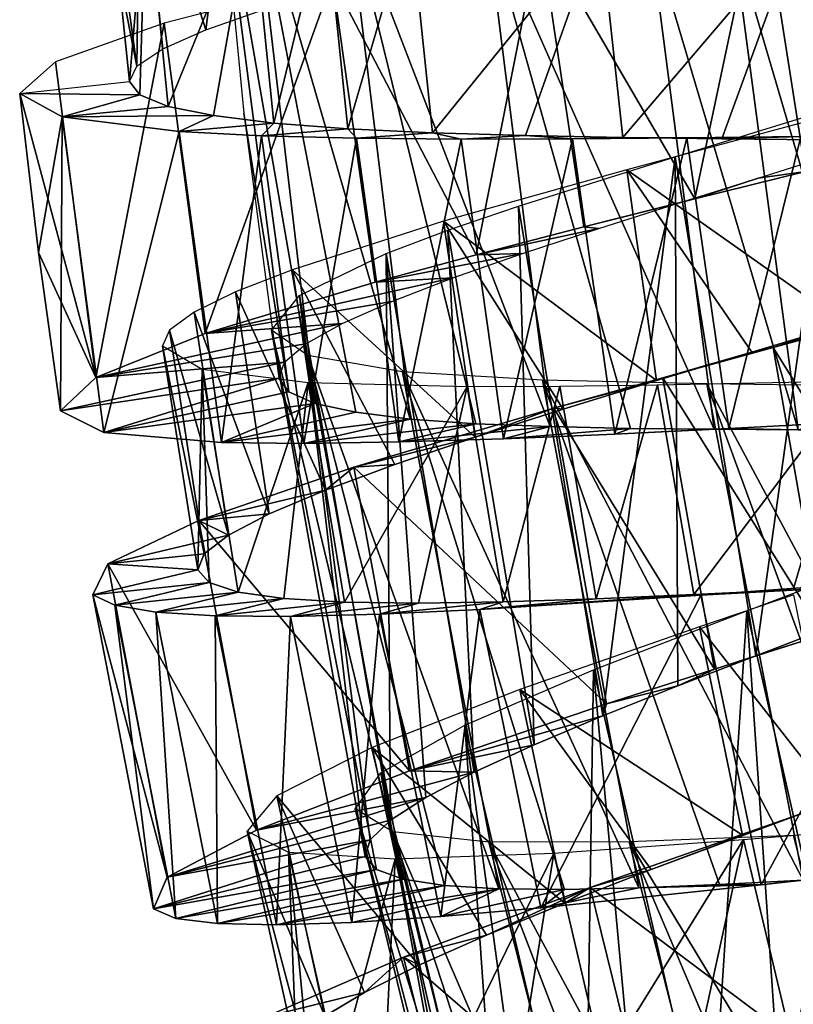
# Model space of a CAD drawing. Header units: millimetres. Extents: x -150 to 150, y -85 to 1149.
# Tile 42 of 256: x 51 to 59, y 391 to 402. Entities that reach past the tile are written whole.
import ezdxf

# ---------------------------------------------------------------- set-up
doc = ezdxf.new("R2010")
doc.units = ezdxf.units.MM
doc.header["$LTSCALE"] = 21.359881
for name, color, linetype in [('103', 7, 'CONTINUOUS'), ('104', 7, 'CONTINUOUS'), ('107', 7, 'CONTINUOUS'), ('108', 7, 'CONTINUOUS'), ('109', 7, 'CONTINUOUS'), ('91', 7, 'CONTINUOUS'), ('92', 7, 'CONTINUOUS'), ('93', 7, 'CONTINUOUS')]:
    doc.layers.add(name, color=color, linetype=linetype)

msp = doc.modelspace()

# ---------------------------------------------------------------- linework, layer by layer
at = {"layer": '103', "color": 7, "linetype": 'CONTINUOUS', "true_color": 0xaaaaaa}
for points in [[(53.892, 397.932, -0.904), (54.175, 397.808, -1.767), (53.122, 403.859, -0.007), (53.892, 397.932, -0.904)], [(53.402, 400.964, -0.008), (53.892, 397.932, -0.904), (53.122, 403.859, -0.007), (53.402, 400.964, -0.008)], [(53.122, 403.859, -0.007), (54.175, 397.808, -1.767), (53.497, 403.56, -1.765), (53.122, 403.859, -0.007)], [(54.175, 397.808, -1.767), (54.62, 397.711, -2.563), (53.497, 403.56, -1.765), (54.175, 397.808, -1.767)], [(54.62, 397.711, -2.563), (55.21, 397.638, -3.261), (53.497, 403.56, -1.765), (54.62, 397.711, -2.563)], [(53.497, 403.56, -1.765), (55.21, 397.638, -3.261), (54.517, 403.319, -3.258), (53.497, 403.56, -1.765)], [(55.21, 397.638, -3.261), (55.925, 397.587, -3.833), (54.517, 403.319, -3.258), (55.21, 397.638, -3.261)], [(55.925, 397.587, -3.833), (56.732, 397.555, -4.258), (54.517, 403.319, -3.258), (55.925, 397.587, -3.833)], [(54.517, 403.319, -3.258), (56.732, 397.555, -4.258), (56.03, 403.131, -4.256), (54.517, 403.319, -3.258)], [(56.732, 397.555, -4.258), (57.607, 397.536, -4.52), (56.03, 403.131, -4.256), (56.732, 397.555, -4.258)], [(57.607, 397.536, -4.52), (58.519, 397.526, -4.609), (56.03, 403.131, -4.256), (57.607, 397.536, -4.52)], [(56.03, 403.131, -4.256), (58.519, 397.526, -4.609), (57.81, 402.98, -4.607), (56.03, 403.131, -4.256)], [(58.519, 397.526, -4.609), (59.43, 397.52, -4.522), (57.81, 402.98, -4.607), (58.519, 397.526, -4.609)], [(57.81, 402.98, -4.607), (59.43, 397.52, -4.522), (58.719, 402.911, -4.52), (57.81, 402.98, -4.607)], [(59.43, 397.52, -4.522), (60.307, 397.511, -4.261), (58.719, 402.911, -4.52), (59.43, 397.52, -4.522)], [(58.719, 402.911, -4.52), (60.307, 397.511, -4.261), (59.594, 402.842, -4.259), (58.719, 402.911, -4.52)], [(53.781, 398.081, -0.009), (53.892, 397.932, -0.904), (53.402, 400.964, -0.008), (53.781, 398.081, -0.009)], [(59.801, 401.016, 4.241), (58.972, 395.063, 4.59), (58.093, 400.491, 4.592), (59.801, 401.016, 4.241)], [(59.821, 395.388, 4.501), (58.972, 395.063, 4.59), (59.801, 401.016, 4.241), (59.821, 395.388, 4.501)], [(58.093, 400.491, 4.592), (57.308, 394.41, 4.24), (56.388, 399.954, 4.242), (58.093, 400.491, 4.592)], [(58.123, 394.735, 4.501), (57.308, 394.41, 4.24), (58.093, 400.491, 4.592), (58.123, 394.735, 4.501)], [(58.972, 395.063, 4.59), (58.123, 394.735, 4.501), (58.093, 400.491, 4.592), (58.972, 395.063, 4.59)], [(56.388, 399.954, 4.242), (56.56, 394.095, 3.815), (55.621, 399.691, 3.818), (56.388, 399.954, 4.242)], [(57.308, 394.41, 4.24), (56.56, 394.095, 3.815), (56.388, 399.954, 4.242), (57.308, 394.41, 4.24)], [(55.621, 399.691, 3.818), (55.908, 393.796, 3.243), (54.95, 399.438, 3.245), (55.621, 399.691, 3.818)], [(56.56, 394.095, 3.815), (55.908, 393.796, 3.243), (55.621, 399.691, 3.818), (56.56, 394.095, 3.815)], [(54.95, 399.438, 3.245), (54.998, 393.274, 1.752), (54.006, 398.98, 1.754), (54.95, 399.438, 3.245)], [(55.908, 393.796, 3.243), (55.381, 393.521, 2.546), (54.95, 399.438, 3.245), (55.908, 393.796, 3.243)], [(55.381, 393.521, 2.546), (54.998, 393.274, 1.752), (54.95, 399.438, 3.245), (55.381, 393.521, 2.546)], [(54.006, 398.98, 1.754), (54.723, 392.88, -0.007), (53.704, 398.605, -0.005), (54.006, 398.98, 1.754)], [(54.998, 393.274, 1.752), (54.776, 393.06, 0.891), (54.006, 398.98, 1.754), (54.998, 393.274, 1.752)], [(54.776, 393.06, 0.891), (54.723, 392.88, -0.007), (54.006, 398.98, 1.754), (54.776, 393.06, 0.891)], [(54.723, 392.88, -0.007), (54.843, 392.737, -0.904), (53.704, 398.605, -0.005), (54.723, 392.88, -0.007)], [(54.843, 392.737, -0.904), (55.133, 392.632, -1.768), (53.704, 398.605, -0.005), (54.843, 392.737, -0.904)], [(53.704, 398.605, -0.005), (55.133, 392.632, -1.768), (54.097, 398.329, -1.766), (53.704, 398.605, -0.005)], [(55.133, 392.632, -1.768), (55.583, 392.562, -2.564), (54.097, 398.329, -1.766), (55.133, 392.632, -1.768)], [(55.583, 392.562, -2.564), (56.175, 392.526, -3.261), (54.097, 398.329, -1.766), (55.583, 392.562, -2.564)], [(54.097, 398.329, -1.766), (56.175, 392.526, -3.261), (55.129, 398.153, -3.258), (54.097, 398.329, -1.766)], [(56.175, 392.526, -3.261), (56.889, 392.52, -3.832), (55.129, 398.153, -3.258), (56.175, 392.526, -3.261)], [(56.889, 392.52, -3.832), (57.7, 392.538, -4.259), (55.129, 398.153, -3.258), (56.889, 392.52, -3.832)], [(55.129, 398.153, -3.258), (57.7, 392.538, -4.259), (56.651, 398.059, -4.257), (55.129, 398.153, -3.258)], [(57.7, 392.538, -4.259), (58.576, 392.574, -4.521), (56.651, 398.059, -4.257), (57.7, 392.538, -4.259)], [(58.576, 392.574, -4.521), (59.487, 392.621, -4.611), (56.651, 398.059, -4.257), (58.576, 392.574, -4.521)], [(56.651, 398.059, -4.257), (59.487, 392.621, -4.611), (58.439, 398.02, -4.609), (56.651, 398.059, -4.257)], [(59.487, 392.621, -4.611), (60.397, 392.672, -4.523), (58.439, 398.02, -4.609), (59.487, 392.621, -4.611)], [(60.397, 392.672, -4.523), (61.272, 392.718, -4.263), (58.439, 398.02, -4.609), (60.397, 392.672, -4.523)], [(58.439, 398.02, -4.609), (61.272, 392.718, -4.263), (60.226, 397.994, -4.261), (58.439, 398.02, -4.609)], [(60.547, 396.184, 4.24), (60.09, 390.19, 4.588), (58.874, 395.553, 4.59), (60.547, 396.184, 4.24)], [(58.874, 395.553, 4.59), (58.469, 389.434, 4.237), (57.206, 394.91, 4.239), (58.874, 395.553, 4.59)], [(59.263, 389.809, 4.499), (58.469, 389.434, 4.237), (58.874, 395.553, 4.59), (59.263, 389.809, 4.499)], [(60.09, 390.19, 4.588), (59.263, 389.809, 4.499), (58.874, 395.553, 4.59), (60.09, 390.19, 4.588)], [(57.206, 394.91, 4.239), (57.112, 388.735, 3.239), (55.804, 394.306, 3.242), (57.206, 394.91, 4.239)], [(57.742, 389.072, 3.811), (57.112, 388.735, 3.239), (57.206, 394.91, 4.239), (57.742, 389.072, 3.811)], [(58.469, 389.434, 4.237), (57.742, 389.072, 3.811), (57.206, 394.91, 4.239), (58.469, 389.434, 4.237)], [(55.804, 394.306, 3.242), (56.237, 388.157, 1.747), (54.891, 393.789, 1.749), (55.804, 394.306, 3.242)], [(57.112, 388.735, 3.239), (56.604, 388.427, 2.542), (55.804, 394.306, 3.242), (57.112, 388.735, 3.239)], [(56.604, 388.427, 2.542), (56.237, 388.157, 1.747), (55.804, 394.306, 3.242), (56.604, 388.427, 2.542)], [(54.891, 393.789, 1.749), (55.988, 387.746, -0.013), (54.614, 393.397, -0.011), (54.891, 393.789, 1.749)], [(56.237, 388.157, 1.747), (56.029, 387.929, 0.885), (54.891, 393.789, 1.749), (56.237, 388.157, 1.747)], [(56.029, 387.929, 0.885), (55.988, 387.746, -0.013), (54.891, 393.789, 1.749), (56.029, 387.929, 0.885)], [(55.988, 387.746, -0.013), (56.118, 387.611, -0.911), (54.614, 393.397, -0.011), (55.988, 387.746, -0.013)], [(56.118, 387.611, -0.911), (56.415, 387.524, -1.774), (54.614, 393.397, -0.011), (56.118, 387.611, -0.911)], [(54.614, 393.397, -0.011), (56.415, 387.524, -1.774), (55.024, 393.146, -1.771), (54.614, 393.397, -0.011)], [(56.415, 387.524, -1.774), (56.868, 387.484, -2.569), (55.024, 393.146, -1.771), (56.415, 387.524, -1.774)], [(56.868, 387.484, -2.569), (57.463, 387.485, -3.266), (55.024, 393.146, -1.771), (56.868, 387.484, -2.569)], [(55.024, 393.146, -1.771), (57.463, 387.485, -3.266), (56.067, 393.035, -3.263), (55.024, 393.146, -1.771)], [(57.594, 393.037, -4.261), (60.764, 387.787, -4.613), (59.381, 393.109, -4.611), (57.594, 393.037, -4.261)], [(56.067, 393.035, -3.263), (58.986, 387.592, -4.263), (57.594, 393.037, -4.261), (56.067, 393.035, -3.263)], [(57.463, 387.485, -3.266), (58.176, 387.523, -3.837), (56.067, 393.035, -3.263), (57.463, 387.485, -3.266)], [(58.176, 387.523, -3.837), (58.986, 387.592, -4.263), (56.067, 393.035, -3.263), (58.176, 387.523, -3.837)], [(58.986, 387.592, -4.263), (59.859, 387.683, -4.525), (57.594, 393.037, -4.261), (58.986, 387.592, -4.263)], [(59.859, 387.683, -4.525), (60.764, 387.787, -4.613), (57.594, 393.037, -4.261), (59.859, 387.683, -4.525)]]:
    msp.add_3dface(points, dxfattribs=at)
at = {"layer": '104', "color": 7, "linetype": 'CONTINUOUS', "true_color": 0xaaaaaa}
for points in [[(52.34, 403.483, -2.099), (52.156, 401.308, -0.008), (52.032, 402.535, -0.007), (52.34, 403.483, -2.099)], [(52.271, 401.163, -1.07), (52.156, 401.308, -0.008), (52.34, 403.483, -2.099), (52.271, 401.163, -1.07)], [(52.579, 401.039, -2.1), (52.271, 401.163, -1.07), (52.34, 403.483, -2.099), (52.579, 401.039, -2.1)], [(53.484, 403.268, -3.912), (52.579, 401.039, -2.1), (52.34, 403.483, -2.099), (53.484, 403.268, -3.912)], [(53.07, 400.938, -3.058), (52.579, 401.039, -2.1), (53.484, 403.268, -3.912), (53.07, 400.938, -3.058)], [(53.728, 400.857, -3.913), (53.07, 400.938, -3.058), (53.484, 403.268, -3.912), (53.728, 400.857, -3.913)], [(54.286, 403.183, -4.635), (53.728, 400.857, -3.913), (53.484, 403.268, -3.912), (54.286, 403.183, -4.635)], [(54.533, 400.796, -4.636), (53.728, 400.857, -3.913), (54.286, 403.183, -4.635), (54.533, 400.796, -4.636)], [(55.206, 403.113, -5.198), (54.533, 400.796, -4.636), (54.286, 403.183, -4.635), (55.206, 403.113, -5.198)], [(55.454, 400.751, -5.199), (54.533, 400.796, -4.636), (55.206, 403.113, -5.198), (55.454, 400.751, -5.199)], [(57.275, 403.003, -5.782), (55.454, 400.751, -5.199), (55.206, 403.113, -5.198), (57.275, 403.003, -5.782)], [(56.464, 400.721, -5.586), (55.454, 400.751, -5.199), (57.275, 403.003, -5.782), (56.464, 400.721, -5.586)], [(57.525, 400.701, -5.783), (56.464, 400.721, -5.586), (57.275, 403.003, -5.782), (57.525, 400.701, -5.783)], [(59.412, 402.915, -5.587), (57.525, 400.701, -5.783), (57.275, 403.003, -5.782), (59.412, 402.915, -5.587)], [(58.603, 400.687, -5.784), (57.525, 400.701, -5.783), (59.412, 402.915, -5.587), (58.603, 400.687, -5.784)], [(59.664, 400.674, -5.588), (58.603, 400.687, -5.784), (59.412, 402.915, -5.587), (59.664, 400.674, -5.588)], [(57.566, 400.349, 5.766), (59.945, 398.671, 5.57), (59.636, 400.904, 5.571), (57.566, 400.349, 5.766)], [(55.575, 399.789, 5.183), (57.892, 398.056, 5.765), (57.566, 400.349, 5.766), (55.575, 399.789, 5.183)], [(57.892, 398.056, 5.765), (58.927, 398.367, 5.766), (57.566, 400.349, 5.766), (57.892, 398.056, 5.765)], [(58.927, 398.367, 5.766), (59.945, 398.671, 5.57), (57.566, 400.349, 5.766), (58.927, 398.367, 5.766)], [(53.93, 399.261, 3.899), (55.918, 397.44, 5.182), (55.575, 399.789, 5.183), (53.93, 399.261, 3.899)], [(55.918, 397.44, 5.182), (56.877, 397.745, 5.568), (55.575, 399.789, 5.183), (55.918, 397.44, 5.182)], [(56.877, 397.745, 5.568), (57.892, 398.056, 5.765), (55.575, 399.789, 5.183), (56.877, 397.745, 5.568)], [(53.312, 399.02, 3.044), (54.289, 396.865, 3.898), (53.93, 399.261, 3.899), (53.312, 399.02, 3.044)], [(54.289, 396.865, 3.898), (55.045, 397.144, 4.619), (53.93, 399.261, 3.899), (54.289, 396.865, 3.898)], [(55.045, 397.144, 4.619), (55.918, 397.44, 5.182), (53.93, 399.261, 3.899), (55.045, 397.144, 4.619)], [(52.86, 398.8, 2.085), (53.678, 396.606, 3.043), (53.312, 399.02, 3.044), (52.86, 398.8, 2.085)], [(53.678, 396.606, 3.043), (54.289, 396.865, 3.898), (53.312, 399.02, 3.044), (53.678, 396.606, 3.043)], [(52.592, 398.604, 1.055), (53.233, 396.373, 2.084), (52.86, 398.8, 2.085), (52.592, 398.604, 1.055)], [(53.233, 396.373, 2.084), (53.678, 396.606, 3.043), (52.86, 398.8, 2.085), (53.233, 396.373, 2.084)], [(52.516, 398.435, -0.011), (52.971, 396.17, 1.054), (52.592, 398.604, 1.055), (52.516, 398.435, -0.011)], [(52.971, 396.17, 1.054), (53.233, 396.373, 2.084), (52.592, 398.604, 1.055), (52.971, 396.17, 1.054)], [(52.9, 395.998, -0.012), (52.971, 396.17, 1.054), (52.516, 398.435, -0.011), (52.9, 395.998, -0.012)], [(52.949, 398.18, -2.104), (52.9, 395.998, -0.012), (52.516, 398.435, -0.011), (52.949, 398.18, -2.104)], [(53.025, 395.86, -1.078), (52.9, 395.998, -0.012), (52.949, 398.18, -2.104), (53.025, 395.86, -1.078)], [(53.339, 395.756, -2.105), (53.025, 395.86, -1.078), (52.949, 398.18, -2.104), (53.339, 395.756, -2.105)], [(54.102, 398.037, -3.914), (53.339, 395.756, -2.105), (52.949, 398.18, -2.104), (54.102, 398.037, -3.914)], [(53.835, 395.686, -3.06), (53.339, 395.756, -2.105), (54.102, 398.037, -3.914), (53.835, 395.686, -3.06)], [(54.496, 395.646, -3.915), (53.835, 395.686, -3.06), (54.102, 398.037, -3.914), (54.496, 395.646, -3.915)], [(55.83, 397.99, -5.2), (54.496, 395.646, -3.915), (54.102, 398.037, -3.914), (55.83, 397.99, -5.2)], [(60.045, 398.055, -5.588), (58.296, 395.728, -5.785), (57.903, 398.009, -5.784), (60.045, 398.055, -5.588)], [(59.376, 395.781, -5.785), (58.296, 395.728, -5.785), (60.045, 398.055, -5.588), (59.376, 395.781, -5.785)], [(60.437, 395.835, -5.589), (59.376, 395.781, -5.785), (60.045, 398.055, -5.588), (60.437, 395.835, -5.589)], [(55.301, 395.635, -4.636), (54.496, 395.646, -3.915), (55.83, 397.99, -5.2), (55.301, 395.635, -4.636)], [(56.224, 395.649, -5.201), (55.301, 395.635, -4.636), (55.83, 397.99, -5.2), (56.224, 395.649, -5.201)], [(56.84, 397.994, -5.587), (56.224, 395.649, -5.201), (55.83, 397.99, -5.2), (56.84, 397.994, -5.587)], [(57.234, 395.681, -5.588), (56.224, 395.649, -5.201), (56.84, 397.994, -5.587), (57.234, 395.681, -5.588)], [(57.903, 398.009, -5.784), (57.234, 395.681, -5.588), (56.84, 397.994, -5.587), (57.903, 398.009, -5.784)], [(58.296, 395.728, -5.785), (57.234, 395.681, -5.588), (57.903, 398.009, -5.784), (58.296, 395.728, -5.785)], [(58.358, 395.378, 5.764), (59.843, 393.486, 5.764), (59.384, 395.724, 5.765), (58.358, 395.378, 5.764)], [(56.403, 394.695, 5.179), (58.827, 393.111, 5.763), (58.358, 395.378, 5.764), (56.403, 394.695, 5.179)], [(58.827, 393.111, 5.763), (59.843, 393.486, 5.764), (58.358, 395.378, 5.764), (58.827, 393.111, 5.763)], [(54.797, 394.066, 3.896), (56.893, 392.371, 5.178), (56.403, 394.695, 5.179), (54.797, 394.066, 3.896)], [(56.893, 392.371, 5.178), (57.833, 392.737, 5.566), (56.403, 394.695, 5.179), (56.893, 392.371, 5.178)], [(57.833, 392.737, 5.566), (58.827, 393.111, 5.763), (56.403, 394.695, 5.179), (57.833, 392.737, 5.566)], [(53.76, 393.54, 2.085), (55.305, 391.696, 3.895), (54.797, 394.066, 3.896), (53.76, 393.54, 2.085)], [(55.305, 391.696, 3.895), (56.04, 392.022, 4.614), (54.797, 394.066, 3.896), (55.305, 391.696, 3.895)], [(56.04, 392.022, 4.614), (56.893, 392.371, 5.178), (54.797, 394.066, 3.896), (56.04, 392.022, 4.614)], [(53.439, 393.153, -0.011), (54.283, 391.141, 2.084), (53.76, 393.54, 2.085), (53.439, 393.153, -0.011)], [(54.283, 391.141, 2.084), (54.713, 391.401, 3.043), (53.76, 393.54, 2.085), (54.283, 391.141, 2.084)], [(54.713, 391.401, 3.043), (55.305, 391.696, 3.895), (53.76, 393.54, 2.085), (54.713, 391.401, 3.043)], [(53.974, 390.745, -0.012), (54.034, 390.921, 1.055), (53.439, 393.153, -0.011), (53.974, 390.745, -0.012)], [(53.887, 392.926, -2.107), (53.974, 390.745, -0.012), (53.439, 393.153, -0.011), (53.887, 392.926, -2.107)], [(54.034, 390.921, 1.055), (54.283, 391.141, 2.084), (53.439, 393.153, -0.011), (54.034, 390.921, 1.055)], [(59.917, 393.155, -5.786), (59.374, 390.812, -5.787), (58.838, 393.065, -5.786), (59.917, 393.155, -5.786)], [(60.449, 390.933, -5.787), (59.374, 390.812, -5.787), (59.917, 393.155, -5.786), (60.449, 390.933, -5.787)], [(58.838, 393.065, -5.786), (57.313, 390.604, -5.202), (56.773, 392.916, -5.201), (58.838, 393.065, -5.786)], [(58.318, 390.7, -5.589), (57.313, 390.604, -5.202), (58.838, 393.065, -5.786), (58.318, 390.7, -5.589)], [(59.374, 390.812, -5.787), (58.318, 390.7, -5.589), (58.838, 393.065, -5.786), (59.374, 390.812, -5.787)], [(54.428, 390.531, -2.108), (54.107, 390.615, -1.079), (53.887, 392.926, -2.107), (54.428, 390.531, -2.108)], [(55.049, 392.855, -3.918), (54.428, 390.531, -2.108), (53.887, 392.926, -2.107), (55.049, 392.855, -3.918)], [(54.107, 390.615, -1.079), (53.974, 390.745, -0.012), (53.887, 392.926, -2.107), (54.107, 390.615, -1.079)], [(56.773, 392.916, -5.201), (55.591, 390.494, -3.919), (55.049, 392.855, -3.918), (56.773, 392.916, -5.201)], [(56.394, 390.533, -4.638), (55.591, 390.494, -3.919), (56.773, 392.916, -5.201), (56.394, 390.533, -4.638)], [(57.313, 390.604, -5.202), (56.394, 390.533, -4.638), (56.773, 392.916, -5.201), (57.313, 390.604, -5.202)], [(54.93, 390.492, -3.067), (54.428, 390.531, -2.108), (55.049, 392.855, -3.918), (54.93, 390.492, -3.067)], [(55.591, 390.494, -3.919), (54.93, 390.492, -3.067), (55.049, 392.855, -3.918), (55.591, 390.494, -3.919)]]:
    msp.add_3dface(points, dxfattribs=at)
at = {"layer": '107', "color": 7, "linetype": 'CONTINUOUS', "true_color": 0xaaaaaa}
for points in [[(58.995, 400.257, 4.509), (59.831, 400.521, 4.255), (59.511, 400.332, 6.852), (58.995, 400.257, 4.509)], [(58.308, 400.032, 6.99), (58.995, 400.257, 4.509), (59.511, 400.332, 6.852), (58.308, 400.032, 6.99)], [(58.128, 399.986, 4.591), (58.995, 400.257, 4.509), (58.308, 400.032, 6.99), (58.128, 399.986, 4.591)], [(57.101, 399.728, 6.907), (58.128, 399.986, 4.591), (58.308, 400.032, 6.99), (57.101, 399.728, 6.907)], [(57.263, 399.712, 4.498), (58.128, 399.986, 4.591), (57.101, 399.728, 6.907), (57.263, 399.712, 4.498)], [(55.929, 399.424, 6.609), (57.263, 399.712, 4.498), (57.101, 399.728, 6.907), (55.929, 399.424, 6.609)], [(56.434, 399.44, 4.233), (57.263, 399.712, 4.498), (55.929, 399.424, 6.609), (56.434, 399.44, 4.233)], [(55.675, 399.174, 3.807), (56.434, 399.44, 4.233), (54.829, 399.125, 6.102), (55.675, 399.174, 3.807)], [(54.829, 399.125, 6.102), (56.434, 399.44, 4.233), (55.929, 399.424, 6.609), (54.829, 399.125, 6.102)], [(55.01, 398.918, 3.233), (55.675, 399.174, 3.807), (52.981, 398.567, 4.539), (55.01, 398.918, 3.233)], [(52.981, 398.567, 4.539), (55.675, 399.174, 3.807), (54.829, 399.125, 6.102), (52.981, 398.567, 4.539)], [(54.471, 398.677, 2.537), (55.01, 398.918, 3.233), (52.981, 398.567, 4.539), (54.471, 398.677, 2.537)], [(54.076, 398.456, 1.743), (54.471, 398.677, 2.537), (51.79, 398.091, 2.413), (54.076, 398.456, 1.743)], [(51.79, 398.091, 2.413), (54.471, 398.677, 2.537), (52.981, 398.567, 4.539), (51.79, 398.091, 2.413)], [(53.843, 398.256, 0.882), (54.076, 398.456, 1.743), (51.79, 398.091, 2.413), (53.843, 398.256, 0.882)], [(51.407, 397.727, -0.009), (53.781, 398.081, -0.009), (53.843, 398.256, 0.882), (51.407, 397.727, -0.009)], [(51.407, 397.727, -0.009), (53.843, 398.256, 0.882), (51.79, 398.091, 2.413), (51.407, 397.727, -0.009)]]:
    msp.add_3dface(points, dxfattribs=at)
at = {"layer": '108', "color": 7, "linetype": 'CONTINUOUS', "true_color": 0xaaaaaa}
for points in [[(59.025, 403.428, 6.881), (60.671, 400.622, 6.501), (61.281, 403.901, 6.035), (59.025, 403.428, 6.881)], [(56.621, 402.926, 6.89), (58.308, 400.032, 6.99), (59.025, 403.428, 6.881), (56.621, 402.926, 6.89)], [(58.308, 400.032, 6.99), (59.511, 400.332, 6.852), (59.025, 403.428, 6.881), (58.308, 400.032, 6.99)], [(59.511, 400.332, 6.852), (60.671, 400.622, 6.501), (59.025, 403.428, 6.881), (59.511, 400.332, 6.852)], [(54.365, 402.421, 6.061), (55.929, 399.424, 6.609), (56.621, 402.926, 6.89), (54.365, 402.421, 6.061)], [(55.929, 399.424, 6.609), (57.101, 399.728, 6.907), (56.621, 402.926, 6.89), (55.929, 399.424, 6.609)], [(57.101, 399.728, 6.907), (58.308, 400.032, 6.99), (56.621, 402.926, 6.89), (57.101, 399.728, 6.907)], [(52.533, 401.944, 4.496), (52.981, 398.567, 4.539), (54.365, 402.421, 6.061), (52.533, 401.944, 4.496)], [(52.981, 398.567, 4.539), (54.829, 399.125, 6.102), (54.365, 402.421, 6.061), (52.981, 398.567, 4.539)], [(54.829, 399.125, 6.102), (55.929, 399.424, 6.609), (54.365, 402.421, 6.061), (54.829, 399.125, 6.102)], [(51.351, 401.522, 2.388), (51.79, 398.091, 2.413), (52.533, 401.944, 4.496), (51.351, 401.522, 2.388)], [(51.79, 398.091, 2.413), (52.981, 398.567, 4.539), (52.533, 401.944, 4.496), (51.79, 398.091, 2.413)], [(50.963, 401.179, -0.008), (51.79, 398.091, 2.413), (51.351, 401.522, 2.388), (50.963, 401.179, -0.008)], [(50.963, 401.179, -0.008), (51.168, 399.451, -0.009), (51.79, 398.091, 2.413), (50.963, 401.179, -0.008)], [(51.168, 399.451, -0.009), (51.407, 397.727, -0.009), (51.79, 398.091, 2.413), (51.168, 399.451, -0.009)]]:
    msp.add_3dface(points, dxfattribs=at)
at = {"layer": '109', "color": 7, "linetype": 'CONTINUOUS', "true_color": 0xaaaaaa}
for points in [[(52.275, 404.099, 2.042), (52.989, 401.873, 3.075), (53.325, 404.482, 3.83), (52.275, 404.099, 2.042)], [(52.989, 401.873, 3.075), (53.628, 402.096, 3.935), (53.325, 404.482, 3.83), (52.989, 401.873, 3.075)], [(51.926, 403.764, -0.007), (52.239, 401.477, 1.068), (52.275, 404.099, 2.042), (51.926, 403.764, -0.007)], [(52.239, 401.477, 1.068), (52.52, 401.666, 2.108), (52.275, 404.099, 2.042), (52.239, 401.477, 1.068)], [(52.52, 401.666, 2.108), (52.989, 401.873, 3.075), (52.275, 404.099, 2.042), (52.52, 401.666, 2.108)], [(51.926, 403.764, -0.007), (52.032, 402.535, -0.007), (52.239, 401.477, 1.068), (51.926, 403.764, -0.007)], [(52.032, 402.535, -0.007), (52.156, 401.308, -0.008), (52.239, 401.477, 1.068), (52.032, 402.535, -0.007)]]:
    msp.add_3dface(points, dxfattribs=at)
at = {"layer": '91', "color": 7, "linetype": 'CONTINUOUS', "true_color": 0xaaaaaa}
for points in [[(51.407, 397.727, -0.009), (51.88, 397.491, -2.431), (53.781, 398.081, -0.009), (51.407, 397.727, -0.009)], [(53.781, 398.081, -0.009), (51.88, 397.491, -2.431), (53.892, 397.932, -0.904), (53.781, 398.081, -0.009)], [(53.892, 397.932, -0.904), (51.88, 397.491, -2.431), (54.175, 397.808, -1.767), (53.892, 397.932, -0.904)], [(51.88, 397.491, -2.431), (53.157, 397.383, -4.557), (54.175, 397.808, -1.767), (51.88, 397.491, -2.431)], [(54.175, 397.808, -1.767), (53.157, 397.383, -4.557), (54.62, 397.711, -2.563), (54.175, 397.808, -1.767)], [(54.62, 397.711, -2.563), (53.157, 397.383, -4.557), (55.21, 397.638, -3.261), (54.62, 397.711, -2.563)], [(53.157, 397.383, -4.557), (54.054, 397.373, -5.423), (55.21, 397.638, -3.261), (53.157, 397.383, -4.557)], [(55.21, 397.638, -3.261), (54.054, 397.373, -5.423), (55.925, 397.587, -3.833), (55.21, 397.638, -3.261)], [(54.054, 397.373, -5.423), (55.087, 397.388, -6.12), (55.925, 397.587, -3.833), (54.054, 397.373, -5.423)], [(55.925, 397.587, -3.833), (55.087, 397.388, -6.12), (56.732, 397.555, -4.258), (55.925, 397.587, -3.833)], [(55.087, 397.388, -6.12), (56.227, 397.423, -6.626), (56.732, 397.555, -4.258), (55.087, 397.388, -6.12)], [(56.732, 397.555, -4.258), (56.227, 397.423, -6.626), (57.607, 397.536, -4.52), (56.732, 397.555, -4.258)], [(56.227, 397.423, -6.626), (57.436, 397.474, -6.925), (57.607, 397.536, -4.52), (56.227, 397.423, -6.626)], [(57.607, 397.536, -4.52), (57.436, 397.474, -6.925), (58.519, 397.526, -4.609), (57.607, 397.536, -4.52)], [(57.436, 397.474, -6.925), (58.679, 397.535, -7.008), (58.519, 397.526, -4.609), (57.436, 397.474, -6.925)], [(58.519, 397.526, -4.609), (58.679, 397.535, -7.008), (59.43, 397.52, -4.522), (58.519, 397.526, -4.609)], [(58.679, 397.535, -7.008), (59.916, 397.599, -6.871), (59.43, 397.52, -4.522), (58.679, 397.535, -7.008)], [(59.821, 395.388, 4.501), (59.707, 395.295, 6.947), (58.972, 395.063, 4.59), (59.821, 395.388, 4.501)], [(59.707, 395.295, 6.947), (58.52, 394.918, 6.974), (58.972, 395.063, 4.59), (59.707, 395.295, 6.947)], [(58.972, 395.063, 4.59), (58.52, 394.918, 6.974), (58.123, 394.735, 4.501), (58.972, 395.063, 4.59)], [(58.52, 394.918, 6.974), (57.348, 394.54, 6.781), (58.123, 394.735, 4.501), (58.52, 394.918, 6.974)], [(58.123, 394.735, 4.501), (57.348, 394.54, 6.781), (57.308, 394.41, 4.24), (58.123, 394.735, 4.501)], [(57.348, 394.54, 6.781), (55.202, 393.81, 5.774), (57.308, 394.41, 4.24), (57.348, 394.54, 6.781)], [(57.308, 394.41, 4.24), (55.202, 393.81, 5.774), (56.56, 394.095, 3.815), (57.308, 394.41, 4.24)], [(56.56, 394.095, 3.815), (55.202, 393.81, 5.774), (55.908, 393.796, 3.243), (56.56, 394.095, 3.815)], [(55.202, 393.81, 5.774), (53.54, 393.165, 4.054), (55.908, 393.796, 3.243), (55.202, 393.81, 5.774)], [(55.908, 393.796, 3.243), (53.54, 393.165, 4.054), (55.381, 393.521, 2.546), (55.908, 393.796, 3.243)], [(53.54, 393.165, 4.054), (52.569, 392.653, 1.83), (55.381, 393.521, 2.546), (53.54, 393.165, 4.054)], [(55.381, 393.521, 2.546), (52.569, 392.653, 1.83), (54.998, 393.274, 1.752), (55.381, 393.521, 2.546)], [(54.998, 393.274, 1.752), (52.569, 392.653, 1.83), (54.776, 393.06, 0.891), (54.998, 393.274, 1.752)], [(52.569, 392.653, 1.83), (52.418, 392.309, -0.625), (54.776, 393.06, 0.891), (52.569, 392.653, 1.83)], [(54.776, 393.06, 0.891), (52.418, 392.309, -0.625), (54.723, 392.88, -0.007), (54.776, 393.06, 0.891)], [(54.723, 392.88, -0.007), (52.418, 392.309, -0.625), (54.843, 392.737, -0.904), (54.723, 392.88, -0.007)], [(59.029, 392.57, -6.996), (61.477, 392.85, -6.723), (59.487, 392.621, -4.611), (59.029, 392.57, -6.996)], [(52.418, 392.309, -0.625), (52.663, 392.206, -1.844), (54.843, 392.737, -0.904), (52.418, 392.309, -0.625)], [(54.843, 392.737, -0.904), (52.663, 392.206, -1.844), (55.133, 392.632, -1.768), (54.843, 392.737, -0.904)], [(52.663, 392.206, -1.844), (53.114, 392.149, -3.006), (55.133, 392.632, -1.768), (52.663, 392.206, -1.844)], [(55.133, 392.632, -1.768), (53.114, 392.149, -3.006), (55.583, 392.562, -2.564), (55.133, 392.632, -1.768)], [(56.632, 392.32, -6.402), (59.029, 392.57, -6.996), (57.7, 392.538, -4.259), (56.632, 392.32, -6.402)], [(57.7, 392.538, -4.259), (59.029, 392.57, -6.996), (58.576, 392.574, -4.521), (57.7, 392.538, -4.259)], [(58.576, 392.574, -4.521), (59.029, 392.57, -6.996), (59.487, 392.621, -4.611), (58.576, 392.574, -4.521)], [(53.114, 392.149, -3.006), (53.758, 392.135, -4.073), (55.583, 392.562, -2.564), (53.114, 392.149, -3.006)], [(55.583, 392.562, -2.564), (53.758, 392.135, -4.073), (56.175, 392.526, -3.261), (55.583, 392.562, -2.564)], [(53.758, 392.135, -4.073), (54.577, 392.162, -5.015), (56.175, 392.526, -3.261), (53.758, 392.135, -4.073)], [(54.577, 392.162, -5.015), (55.545, 392.226, -5.799), (56.175, 392.526, -3.261), (54.577, 392.162, -5.015)], [(56.175, 392.526, -3.261), (55.545, 392.226, -5.799), (56.889, 392.52, -3.832), (56.175, 392.526, -3.261)], [(55.545, 392.226, -5.799), (56.632, 392.32, -6.402), (56.889, 392.52, -3.832), (55.545, 392.226, -5.799)], [(56.889, 392.52, -3.832), (56.632, 392.32, -6.402), (57.7, 392.538, -4.259), (56.889, 392.52, -3.832)]]:
    msp.add_3dface(points, dxfattribs=at)
at = {"layer": '92', "color": 7, "linetype": 'CONTINUOUS', "true_color": 0xaaaaaa}
for points in [[(52.156, 401.308, -0.008), (52.271, 401.163, -1.07), (50.963, 401.179, -0.008), (52.156, 401.308, -0.008)], [(50.963, 401.179, -0.008), (52.271, 401.163, -1.07), (51.426, 400.924, -2.43), (50.963, 401.179, -0.008)], [(52.271, 401.163, -1.07), (52.579, 401.039, -2.1), (51.426, 400.924, -2.43), (52.271, 401.163, -1.07)], [(52.579, 401.039, -2.1), (53.07, 400.938, -3.058), (51.426, 400.924, -2.43), (52.579, 401.039, -2.1)], [(51.426, 400.924, -2.43), (53.07, 400.938, -3.058), (52.698, 400.765, -4.555), (51.426, 400.924, -2.43)], [(53.07, 400.938, -3.058), (53.728, 400.857, -3.913), (52.698, 400.765, -4.555), (53.07, 400.938, -3.058)], [(52.698, 400.765, -4.555), (53.728, 400.857, -3.913), (53.594, 400.719, -5.422), (52.698, 400.765, -4.555)], [(53.728, 400.857, -3.913), (54.533, 400.796, -4.636), (53.594, 400.719, -5.422), (53.728, 400.857, -3.913)], [(53.594, 400.719, -5.422), (54.533, 400.796, -4.636), (54.627, 400.693, -6.118), (53.594, 400.719, -5.422)], [(54.533, 400.796, -4.636), (55.454, 400.751, -5.199), (54.627, 400.693, -6.118), (54.533, 400.796, -4.636)], [(54.627, 400.693, -6.118), (55.454, 400.751, -5.199), (55.767, 400.682, -6.625), (54.627, 400.693, -6.118)], [(55.454, 400.751, -5.199), (56.464, 400.721, -5.586), (55.767, 400.682, -6.625), (55.454, 400.751, -5.199)], [(55.767, 400.682, -6.625), (56.464, 400.721, -5.586), (56.977, 400.685, -6.924), (55.767, 400.682, -6.625)], [(56.464, 400.721, -5.586), (57.525, 400.701, -5.783), (56.977, 400.685, -6.924), (56.464, 400.721, -5.586)], [(58.221, 400.696, -7.006), (58.603, 400.687, -5.784), (59.46, 400.71, -6.869), (58.221, 400.696, -7.006)], [(58.603, 400.687, -5.784), (59.664, 400.674, -5.588), (59.46, 400.71, -6.869), (58.603, 400.687, -5.784)], [(56.977, 400.685, -6.924), (57.525, 400.701, -5.783), (58.221, 400.696, -7.006), (56.977, 400.685, -6.924)], [(57.525, 400.701, -5.783), (58.603, 400.687, -5.784), (58.221, 400.696, -7.006), (57.525, 400.701, -5.783)], [(59.945, 398.671, 5.57), (58.927, 398.367, 5.766), (59.159, 398.417, 6.948), (59.945, 398.671, 5.57)], [(60.338, 398.739, 6.704), (59.945, 398.671, 5.57), (59.159, 398.417, 6.948), (60.338, 398.739, 6.704)], [(58.927, 398.367, 5.766), (57.892, 398.056, 5.765), (57.958, 398.087, 6.975), (58.927, 398.367, 5.766)], [(59.159, 398.417, 6.948), (58.927, 398.367, 5.766), (57.958, 398.087, 6.975), (59.159, 398.417, 6.948)], [(57.958, 398.087, 6.975), (57.892, 398.056, 5.765), (56.772, 397.756, 6.783), (57.958, 398.087, 6.975)], [(57.892, 398.056, 5.765), (56.877, 397.745, 5.568), (56.772, 397.756, 6.783), (57.892, 398.056, 5.765)], [(56.772, 397.756, 6.783), (55.918, 397.44, 5.182), (54.599, 397.113, 5.776), (56.772, 397.756, 6.783)], [(56.877, 397.745, 5.568), (55.918, 397.44, 5.182), (56.772, 397.756, 6.783), (56.877, 397.745, 5.568)], [(55.918, 397.44, 5.182), (55.045, 397.144, 4.619), (54.599, 397.113, 5.776), (55.918, 397.44, 5.182)], [(54.599, 397.113, 5.776), (54.289, 396.865, 3.898), (52.912, 396.535, 4.055), (54.599, 397.113, 5.776)], [(55.045, 397.144, 4.619), (54.289, 396.865, 3.898), (54.599, 397.113, 5.776), (55.045, 397.144, 4.619)], [(54.289, 396.865, 3.898), (53.678, 396.606, 3.043), (52.912, 396.535, 4.055), (54.289, 396.865, 3.898)], [(52.912, 396.535, 4.055), (53.233, 396.373, 2.084), (51.922, 396.062, 1.831), (52.912, 396.535, 4.055)], [(53.678, 396.606, 3.043), (53.233, 396.373, 2.084), (52.912, 396.535, 4.055), (53.678, 396.606, 3.043)], [(53.233, 396.373, 2.084), (52.971, 396.17, 1.054), (51.922, 396.062, 1.831), (53.233, 396.373, 2.084)], [(52.971, 396.17, 1.054), (52.9, 395.998, -0.012), (51.922, 396.062, 1.831), (52.971, 396.17, 1.054)], [(51.922, 396.062, 1.831), (52.9, 395.998, -0.012), (51.757, 395.725, -0.624), (51.922, 396.062, 1.831)], [(52.9, 395.998, -0.012), (53.025, 395.86, -1.078), (51.757, 395.725, -0.624), (52.9, 395.998, -0.012)], [(58.373, 395.721, -6.995), (60.437, 395.835, -5.589), (60.83, 395.902, -6.722), (58.373, 395.721, -6.995)], [(51.757, 395.725, -0.624), (53.025, 395.86, -1.078), (51.997, 395.612, -1.842), (51.757, 395.725, -0.624)], [(53.025, 395.86, -1.078), (53.339, 395.756, -2.105), (51.997, 395.612, -1.842), (53.025, 395.86, -1.078)], [(58.296, 395.728, -5.785), (59.376, 395.781, -5.785), (58.373, 395.721, -6.995), (58.296, 395.728, -5.785)], [(59.376, 395.781, -5.785), (60.437, 395.835, -5.589), (58.373, 395.721, -6.995), (59.376, 395.781, -5.785)], [(51.997, 395.612, -1.842), (53.339, 395.756, -2.105), (52.445, 395.536, -3.005), (51.997, 395.612, -1.842)], [(53.339, 395.756, -2.105), (53.835, 395.686, -3.06), (52.445, 395.536, -3.005), (53.339, 395.756, -2.105)], [(52.445, 395.536, -3.005), (53.835, 395.686, -3.06), (53.089, 395.497, -4.072), (52.445, 395.536, -3.005)], [(53.835, 395.686, -3.06), (54.496, 395.646, -3.915), (53.089, 395.497, -4.072), (53.835, 395.686, -3.06)], [(57.234, 395.681, -5.588), (58.296, 395.728, -5.785), (55.967, 395.567, -6.401), (57.234, 395.681, -5.588)], [(55.967, 395.567, -6.401), (58.296, 395.728, -5.785), (58.373, 395.721, -6.995), (55.967, 395.567, -6.401)], [(56.224, 395.649, -5.201), (57.234, 395.681, -5.588), (55.967, 395.567, -6.401), (56.224, 395.649, -5.201)], [(53.089, 395.497, -4.072), (54.496, 395.646, -3.915), (53.908, 395.491, -5.014), (53.089, 395.497, -4.072)], [(54.496, 395.646, -3.915), (55.301, 395.635, -4.636), (53.908, 395.491, -5.014), (54.496, 395.646, -3.915)], [(53.908, 395.491, -5.014), (55.301, 395.635, -4.636), (54.878, 395.516, -5.798), (53.908, 395.491, -5.014)], [(55.301, 395.635, -4.636), (56.224, 395.649, -5.201), (54.878, 395.516, -5.798), (55.301, 395.635, -4.636)], [(54.878, 395.516, -5.798), (56.224, 395.649, -5.201), (55.967, 395.567, -6.401), (54.878, 395.516, -5.798)], [(59.843, 393.486, 5.764), (58.827, 393.111, 5.763), (59.482, 393.349, 6.987), (59.843, 393.486, 5.764)], [(59.482, 393.349, 6.987), (57.833, 392.737, 5.566), (57.17, 392.543, 6.607), (59.482, 393.349, 6.987)], [(58.827, 393.111, 5.763), (57.833, 392.737, 5.566), (59.482, 393.349, 6.987), (58.827, 393.111, 5.763)], [(57.833, 392.737, 5.566), (56.893, 392.371, 5.178), (57.17, 392.543, 6.607), (57.833, 392.737, 5.566)], [(57.17, 392.543, 6.607), (56.04, 392.022, 4.614), (55.138, 391.783, 5.407), (57.17, 392.543, 6.607)], [(56.893, 392.371, 5.178), (56.04, 392.022, 4.614), (57.17, 392.543, 6.607), (56.893, 392.371, 5.178)], [(56.04, 392.022, 4.614), (55.305, 391.696, 3.895), (55.138, 391.783, 5.407), (56.04, 392.022, 4.614)], [(55.138, 391.783, 5.407), (54.713, 391.401, 3.043), (53.642, 391.133, 3.535), (55.138, 391.783, 5.407)], [(55.305, 391.696, 3.895), (54.713, 391.401, 3.043), (55.138, 391.783, 5.407), (55.305, 391.696, 3.895)], [(54.713, 391.401, 3.043), (54.283, 391.141, 2.084), (53.642, 391.133, 3.535), (54.713, 391.401, 3.043)]]:
    msp.add_3dface(points, dxfattribs=at)
at = {"layer": '93', "color": 7, "linetype": 'CONTINUOUS', "true_color": 0xaaaaaa}
for points in [[(50.963, 401.179, -0.008), (51.426, 400.924, -2.43), (51.168, 399.451, -0.009), (50.963, 401.179, -0.008)], [(51.426, 400.924, -2.43), (51.407, 397.727, -0.009), (51.168, 399.451, -0.009), (51.426, 400.924, -2.43)], [(51.88, 397.491, -2.431), (51.407, 397.727, -0.009), (51.426, 400.924, -2.43), (51.88, 397.491, -2.431)], [(51.88, 397.491, -2.431), (51.426, 400.924, -2.43), (52.698, 400.765, -4.555), (51.88, 397.491, -2.431)], [(53.157, 397.383, -4.557), (51.88, 397.491, -2.431), (52.698, 400.765, -4.555), (53.157, 397.383, -4.557)], [(53.157, 397.383, -4.557), (52.698, 400.765, -4.555), (53.594, 400.719, -5.422), (53.157, 397.383, -4.557)], [(54.054, 397.373, -5.423), (53.157, 397.383, -4.557), (53.594, 400.719, -5.422), (54.054, 397.373, -5.423)], [(54.054, 397.373, -5.423), (53.594, 400.719, -5.422), (54.627, 400.693, -6.118), (54.054, 397.373, -5.423)], [(58.679, 397.535, -7.008), (58.221, 400.696, -7.006), (59.46, 400.71, -6.869), (58.679, 397.535, -7.008)], [(59.916, 397.599, -6.871), (58.679, 397.535, -7.008), (59.46, 400.71, -6.869), (59.916, 397.599, -6.871)], [(55.087, 397.388, -6.12), (54.054, 397.373, -5.423), (54.627, 400.693, -6.118), (55.087, 397.388, -6.12)], [(55.087, 397.388, -6.12), (54.627, 400.693, -6.118), (55.767, 400.682, -6.625), (55.087, 397.388, -6.12)], [(56.227, 397.423, -6.626), (55.087, 397.388, -6.12), (55.767, 400.682, -6.625), (56.227, 397.423, -6.626)], [(56.227, 397.423, -6.626), (55.767, 400.682, -6.625), (56.977, 400.685, -6.924), (56.227, 397.423, -6.626)], [(57.436, 397.474, -6.925), (56.227, 397.423, -6.626), (56.977, 400.685, -6.924), (57.436, 397.474, -6.925)], [(57.436, 397.474, -6.925), (56.977, 400.685, -6.924), (58.221, 400.696, -7.006), (57.436, 397.474, -6.925)], [(58.679, 397.535, -7.008), (57.436, 397.474, -6.925), (58.221, 400.696, -7.006), (58.679, 397.535, -7.008)], [(60.872, 395.664, 6.703), (60.338, 398.739, 6.704), (59.159, 398.417, 6.948), (60.872, 395.664, 6.703)], [(59.707, 395.295, 6.947), (59.159, 398.417, 6.948), (57.958, 398.087, 6.975), (59.707, 395.295, 6.947)], [(59.707, 395.295, 6.947), (60.872, 395.664, 6.703), (59.159, 398.417, 6.948), (59.707, 395.295, 6.947)], [(58.52, 394.918, 6.974), (57.958, 398.087, 6.975), (56.772, 397.756, 6.783), (58.52, 394.918, 6.974)], [(58.52, 394.918, 6.974), (59.707, 395.295, 6.947), (57.958, 398.087, 6.975), (58.52, 394.918, 6.974)], [(57.348, 394.54, 6.781), (56.772, 397.756, 6.783), (54.599, 397.113, 5.776), (57.348, 394.54, 6.781)], [(57.348, 394.54, 6.781), (58.52, 394.918, 6.974), (56.772, 397.756, 6.783), (57.348, 394.54, 6.781)], [(55.202, 393.81, 5.774), (54.599, 397.113, 5.776), (52.912, 396.535, 4.055), (55.202, 393.81, 5.774)], [(55.202, 393.81, 5.774), (57.348, 394.54, 6.781), (54.599, 397.113, 5.776), (55.202, 393.81, 5.774)], [(53.54, 393.165, 4.054), (52.912, 396.535, 4.055), (51.922, 396.062, 1.831), (53.54, 393.165, 4.054)], [(53.54, 393.165, 4.054), (55.202, 393.81, 5.774), (52.912, 396.535, 4.055), (53.54, 393.165, 4.054)], [(52.569, 392.653, 1.83), (51.922, 396.062, 1.831), (51.757, 395.725, -0.624), (52.569, 392.653, 1.83)], [(52.569, 392.653, 1.83), (53.54, 393.165, 4.054), (51.922, 396.062, 1.831), (52.569, 392.653, 1.83)], [(59.029, 392.57, -6.996), (58.373, 395.721, -6.995), (60.83, 395.902, -6.722), (59.029, 392.57, -6.996)], [(61.477, 392.85, -6.723), (59.029, 392.57, -6.996), (60.83, 395.902, -6.722), (61.477, 392.85, -6.723)], [(52.418, 392.309, -0.625), (52.569, 392.653, 1.83), (51.757, 395.725, -0.624), (52.418, 392.309, -0.625)], [(52.418, 392.309, -0.625), (51.757, 395.725, -0.624), (51.997, 395.612, -1.842), (52.418, 392.309, -0.625)], [(56.632, 392.32, -6.402), (55.967, 395.567, -6.401), (58.373, 395.721, -6.995), (56.632, 392.32, -6.402)], [(59.029, 392.57, -6.996), (56.632, 392.32, -6.402), (58.373, 395.721, -6.995), (59.029, 392.57, -6.996)], [(52.663, 392.206, -1.844), (52.418, 392.309, -0.625), (51.997, 395.612, -1.842), (52.663, 392.206, -1.844)], [(52.663, 392.206, -1.844), (51.997, 395.612, -1.842), (52.445, 395.536, -3.005), (52.663, 392.206, -1.844)], [(55.545, 392.226, -5.799), (54.878, 395.516, -5.798), (55.967, 395.567, -6.401), (55.545, 392.226, -5.799)], [(56.632, 392.32, -6.402), (55.545, 392.226, -5.799), (55.967, 395.567, -6.401), (56.632, 392.32, -6.402)], [(53.114, 392.149, -3.006), (52.663, 392.206, -1.844), (52.445, 395.536, -3.005), (53.114, 392.149, -3.006)], [(53.114, 392.149, -3.006), (52.445, 395.536, -3.005), (53.089, 395.497, -4.072), (53.114, 392.149, -3.006)], [(53.758, 392.135, -4.073), (53.114, 392.149, -3.006), (53.089, 395.497, -4.072), (53.758, 392.135, -4.073)], [(53.758, 392.135, -4.073), (53.089, 395.497, -4.072), (53.908, 395.491, -5.014), (53.758, 392.135, -4.073)], [(54.577, 392.162, -5.015), (53.758, 392.135, -4.073), (53.908, 395.491, -5.014), (54.577, 392.162, -5.015)], [(54.577, 392.162, -5.015), (53.908, 395.491, -5.014), (54.878, 395.516, -5.798), (54.577, 392.162, -5.015)], [(55.545, 392.226, -5.799), (54.577, 392.162, -5.015), (54.878, 395.516, -5.798), (55.545, 392.226, -5.799)], [(60.232, 390.245, 6.986), (59.482, 393.349, 6.987), (57.17, 392.543, 6.607), (60.232, 390.245, 6.986)], [(57.955, 389.347, 6.605), (57.17, 392.543, 6.607), (55.138, 391.783, 5.407), (57.955, 389.347, 6.605)], [(57.955, 389.347, 6.605), (60.232, 390.245, 6.986), (57.17, 392.543, 6.607), (57.955, 389.347, 6.605)], [(55.954, 388.507, 5.406), (55.138, 391.783, 5.407), (53.642, 391.133, 3.535), (55.954, 388.507, 5.406)], [(55.954, 388.507, 5.406), (57.955, 389.347, 6.605), (55.138, 391.783, 5.407), (55.954, 388.507, 5.406)]]:
    msp.add_3dface(points, dxfattribs=at)

doc.saveas('drawing.dxf')
